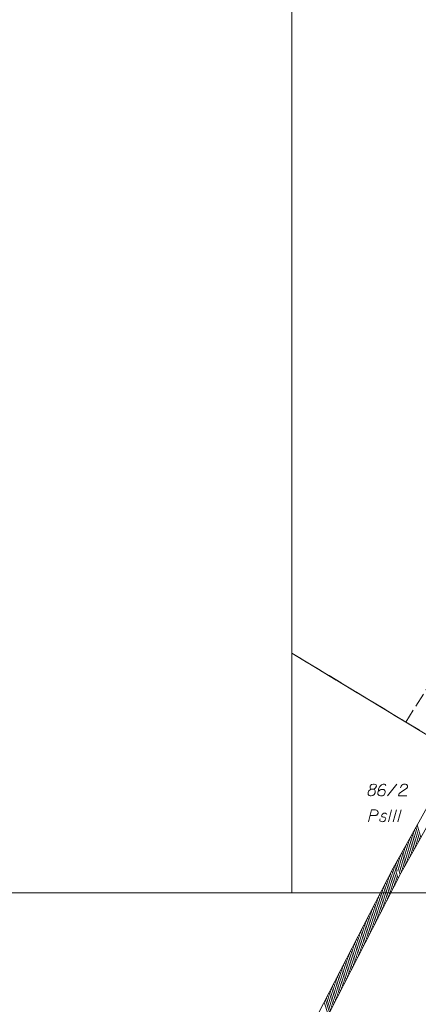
# Model space of a CAD drawing. Header units: metres. Extents: x 5554594 to 5556205, y 5636132 to 5636668.
# Tile 88 of 168: x 5555283 to 5555325, y 5636362 to 5636466. Entities that reach past the tile are written whole.
import ezdxf

# ---------------------------------------------------------------- set-up
doc = ezdxf.new("R2010")
doc.units = ezdxf.units.M
doc.header["$MEASUREMENT"] = 0
doc.header["$XCLIPFRAME"] = 0
doc.linetypes.add('PRZER1-1', pattern=[2, 1, -1])
doc.linetypes.add('PRZER3-1', pattern=[4, 3, -1])
for name, color, linetype, lineweight in [('#RAMKA', 7, 'Continuous', 18), ('#RASTER', 7, 'Continuous', 18), ('#zakres', 7, 'Continuous', 18)]:
    doc.layers.add(name, color=color, linetype=linetype, lineweight=lineweight)
for name, color, linetype, lineweight, true_color in [('GESDZI', 18, 'Continuous', 18, 0x0a0909), ('GESDZI_O', 18, 'Continuous', 18, 0x0a0909), ('GESKKL', 96, 'PRZER3-1', 18, 0x008000), ('GESKKL_O', 96, 'PRZER3-1', 18, 0x008000), ('GESUZY', 96, 'PRZER1-1', 18, 0x008000)]:
    doc.layers.add(name, color=color, linetype=linetype, lineweight=lineweight, true_color=true_color)
picture_1 = doc.add_image_def('image1.tif', size_in_pixel=(18897, 11811))

msp = doc.modelspace()

# ---------------------------------------------------------------- linework, layer by layer
at = {"layer": '#RAMKA', "color": 7, "linetype": 'Continuous', "lineweight": 18, "flags": 128}
for points in [[(5555567.54, 5636516.69), (5555567.54, 5636373.69), (5555311.77, 5636373.69), (5555311.77, 5636516.69), (5555567.54, 5636516.69)], [(5555132.54, 5636373.69), (5555132.54, 5636169.69), (5555411.81, 5636169.69), (5555411.81, 5636373.69), (5555132.54, 5636373.69)]]:
    msp.add_lwpolyline(points, close=True, dxfattribs=at)
at = {"layer": '#zakres', "color": 134, "linetype": 'Continuous', "lineweight": 18}
for p, q in [((5555330.86, 5636391.34), (5555322.46, 5636376.24)), ((5555331.74, 5636390.86), (5555323.34, 5636375.76)), ((5555325.43, 5636379.54), (5555325.05, 5636380.88)), ((5555324.89, 5636378.56), (5555324.51, 5636379.91)), ((5555325.03, 5636378.8), (5555324.64, 5636380.15)), ((5555325.16, 5636379.05), (5555324.78, 5636380.4)), ((5555325.3, 5636379.29), (5555324.91, 5636380.64)), ((5555324.35, 5636377.58), (5555323.96, 5636378.93)), ((5555324.48, 5636377.83), (5555324.1, 5636379.17)), ((5555324.62, 5636378.07), (5555324.23, 5636379.42)), ((5555324.75, 5636378.31), (5555324.37, 5636379.66)), ((5555323.8, 5636376.6), (5555323.42, 5636377.95)), ((5555323.94, 5636376.85), (5555323.55, 5636378.19)), ((5555324.07, 5636377.09), (5555323.69, 5636378.44)), ((5555324.21, 5636377.34), (5555323.83, 5636378.68)), ((5555322.95, 5636375.97), (5555322.74, 5636376.72)), ((5555323.26, 5636375.62), (5555322.87, 5636376.97)), ((5555323.39, 5636375.87), (5555323.01, 5636377.21)), ((5555323.53, 5636376.11), (5555323.15, 5636377.46)), ((5555323.67, 5636376.36), (5555323.28, 5636377.7)), ((5555322.46, 5636376.23), (5555293.36, 5636319.63)), ((5555323.34, 5636375.77), (5555294.24, 5636319.17)), ((5555322.67, 5636374.46), (5555322.24, 5636375.79)), ((5555322.79, 5636374.71), (5555322.37, 5636376.04)), ((5555322.92, 5636374.96), (5555322.49, 5636376.29)), ((5555323.05, 5636375.21), (5555322.62, 5636376.54)), ((5555322.15, 5636373.47), (5555321.73, 5636374.8)), ((5555322.28, 5636373.71), (5555321.85, 5636375.05)), ((5555322.41, 5636373.96), (5555321.98, 5636375.3)), ((5555322.54, 5636374.21), (5555322.11, 5636375.55)), ((5555321.64, 5636372.47), (5555321.21, 5636373.8)), ((5555321.77, 5636372.72), (5555321.34, 5636374.05)), ((5555321.9, 5636372.97), (5555321.47, 5636374.3)), ((5555322.03, 5636373.22), (5555321.6, 5636374.55)), ((5555321, 5636371.22), (5555320.57, 5636372.56)), ((5555321.13, 5636371.47), (5555320.7, 5636372.81)), ((5555321.26, 5636371.72), (5555320.83, 5636373.06)), ((5555321.39, 5636371.97), (5555320.96, 5636373.3)), ((5555321.51, 5636372.22), (5555321.09, 5636373.55)), ((5555320.49, 5636370.23), (5555320.06, 5636371.56)), ((5555320.62, 5636370.48), (5555320.19, 5636371.81)), ((5555320.75, 5636370.73), (5555320.32, 5636372.06)), ((5555320.87, 5636370.98), (5555320.45, 5636372.31)), ((5555319.98, 5636369.23), (5555319.55, 5636370.57)), ((5555320.11, 5636369.48), (5555319.68, 5636370.81)), ((5555320.23, 5636369.73), (5555319.81, 5636371.06)), ((5555320.36, 5636369.98), (5555319.93, 5636371.31)), ((5555319.47, 5636368.24), (5555319.04, 5636369.57)), ((5555319.59, 5636368.49), (5555319.17, 5636369.82)), ((5555319.72, 5636368.73), (5555319.29, 5636370.07)), ((5555319.85, 5636368.98), (5555319.42, 5636370.32)), ((5555318.95, 5636367.24), (5555318.53, 5636368.57)), ((5555319.08, 5636367.49), (5555318.65, 5636368.82)), ((5555319.21, 5636367.74), (5555318.78, 5636369.07)), ((5555319.34, 5636367.99), (5555318.91, 5636369.32)), ((5555318.31, 5636366), (5555317.89, 5636367.33)), ((5555318.44, 5636366.24), (5555318.01, 5636367.58)), ((5555318.57, 5636366.49), (5555318.14, 5636367.83)), ((5555318.7, 5636366.74), (5555318.27, 5636368.08)), ((5555318.82, 5636366.99), (5555318.4, 5636368.32)), ((5555317.8, 5636365), (5555317.37, 5636366.33)), ((5555317.93, 5636365.25), (5555317.5, 5636366.58)), ((5555318.06, 5636365.5), (5555317.63, 5636366.83)), ((5555318.18, 5636365.75), (5555317.76, 5636367.08)), ((5555317.29, 5636364), (5555316.86, 5636365.34)), ((5555317.42, 5636364.25), (5555316.99, 5636365.59)), ((5555317.54, 5636364.5), (5555317.12, 5636365.83)), ((5555317.67, 5636364.75), (5555317.24, 5636366.08)), ((5555316.78, 5636363.01), (5555316.35, 5636364.34)), ((5555316.9, 5636363.26), (5555316.48, 5636364.59)), ((5555317.03, 5636363.51), (5555316.6, 5636364.84)), ((5555317.16, 5636363.75), (5555316.73, 5636365.09)), ((5555316.26, 5636362.01), (5555315.84, 5636363.34)), ((5555316.39, 5636362.26), (5555315.96, 5636363.59)), ((5555316.52, 5636362.51), (5555316.09, 5636363.84)), ((5555316.65, 5636362.76), (5555316.22, 5636364.09)), ((5555315.62, 5636360.77), (5555315.2, 5636362.1)), ((5555315.75, 5636361.02), (5555315.32, 5636362.35)), ((5555315.88, 5636361.26), (5555315.45, 5636362.6)), ((5555316.01, 5636361.51), (5555315.58, 5636362.85)), ((5555316.14, 5636361.76), (5555315.71, 5636363.1))]:
    msp.add_line(p, q, dxfattribs=at)
at = {"layer": 'GESDZI', "color": 96, "linetype": 'Continuous', "lineweight": 18, "flags": 128}
for points in [[(5555341.1, 5636435.29), (5555375.95, 5636415.45), (5555344.55, 5636379.2), (5555340.69, 5636381.6), (5555311.77, 5636399.1)], [(5555311.77, 5636399.1), (5555340.69, 5636381.6), (5555344.55, 5636379.2), (5555338.11, 5636369.71), (5555334.3, 5636361.82), (5555332.15, 5636353.64), (5555329.61, 5636344.98), (5555326.04, 5636333.05), (5555323.59, 5636326.49), (5555316.93, 5636329.91), (5555298.29, 5636342.8), (5555293.96, 5636346.03), (5555287.87, 5636350.14)]]:
    msp.add_lwpolyline(points, dxfattribs=at)
at = {"layer": 'GESDZI_O', "color": 96, "linetype": 'Continuous', "lineweight": 18}
msp.add_line((5555321.92, 5636383.96), (5555322.91, 5636385.21), dxfattribs=at)
at = {"layer": 'GESDZI_O', "color": 96, "linetype": 'Continuous', "lineweight": 18, "flags": 128}
for points in [[(5555320.24, 5636384.67), (5555320.38, 5636384.67), (5555320.42, 5636384.68), (5555320.54, 5636384.73), (5555320.63, 5636384.81), (5555320.73, 5636385), (5555320.72, 5636385.13), (5555320.65, 5636385.18), (5555320.51, 5636385.21), (5555320.41, 5636385.21), (5555320.22, 5636385.18), (5555320.17, 5636385.13), (5555320.07, 5636384.99), (5555320.06, 5636384.94), (5555320.08, 5636384.79), (5555320.12, 5636384.73), (5555320.24, 5636384.67), (5555320.09, 5636384.63), (5555319.94, 5636384.49), (5555319.86, 5636384.34), (5555319.85, 5636384.29), (5555319.86, 5636384.1), (5555319.95, 5636384), (5555320.07, 5636383.96), (5555320.19, 5636383.96), (5555320.37, 5636384.01), (5555320.51, 5636384.1), (5555320.6, 5636384.28), (5555320.61, 5636384.34), (5555320.6, 5636384.5), (5555320.52, 5636384.63), (5555320.38, 5636384.67)], [(5555321.75, 5636385.08), (5555321.67, 5636385.18), (5555321.58, 5636385.21), (5555321.44, 5636385.21), (5555321.35, 5636385.17), (5555321.29, 5636385.15), (5555321.24, 5636385.12), (5555321.08, 5636384.95), (5555320.97, 5636384.71), (5555320.94, 5636384.58), (5555320.9, 5636384.3), (5555320.9, 5636384.15), (5555320.94, 5636384.09), (5555321.02, 5636384.01), (5555321.05, 5636383.99), (5555321.15, 5636383.96), (5555321.28, 5636383.96), (5555321.38, 5636383.98), (5555321.44, 5636384), (5555321.54, 5636384.08), (5555321.64, 5636384.24), (5555321.67, 5636384.34), (5555321.67, 5636384.42), (5555321.62, 5636384.54), (5555321.58, 5636384.59), (5555321.51, 5636384.63), (5555321.4, 5636384.66), (5555321.31, 5636384.66), (5555321.2, 5636384.63), (5555321.13, 5636384.6), (5555321.01, 5636384.52), (5555320.95, 5636384.48), (5555320.92, 5636384.45)], [(5555323.3, 5636384.82), (5555323.35, 5636385.01), (5555323.43, 5636385.12), (5555323.52, 5636385.17), (5555323.61, 5636385.2), (5555323.68, 5636385.21), (5555323.73, 5636385.21), (5555323.82, 5636385.2), (5555323.88, 5636385.18), (5555323.91, 5636385.17), (5555323.96, 5636385.14), (5555323.99, 5636385.11), (5555324.01, 5636385.07), (5555324.02, 5636385.04), (5555324.03, 5636385), (5555324.03, 5636384.95), (5555324.02, 5636384.9), (5555324.01, 5636384.87), (5555323.99, 5636384.83), (5555323.96, 5636384.79), (5555323.93, 5636384.76), (5555323.53, 5636384.51), (5555323.15, 5636384.23), (5555323.08, 5636383.96), (5555323.97, 5636383.96)]]:
    msp.add_lwpolyline(points, dxfattribs=at)
at = {"layer": 'GESKKL', "color": 96, "linetype": 'PRZER3-1', "lineweight": 18, "ltscale": 0.5, "true_color": 0x008000}
for points in [[(5555311.77, 5636399.1), (5555323.84, 5636391.8), (5555348.68, 5636430.98)], [(5555328.03, 5636339.7), (5555329.61, 5636344.98), (5555332.15, 5636353.64), (5555334.3, 5636361.82), (5555338.11, 5636369.71), (5555344.55, 5636379.2), (5555340.69, 5636381.6), (5555323.84, 5636391.8), (5555311.77, 5636399.1)]]:
    msp.add_lwpolyline(points, dxfattribs=at)
at = {"layer": 'GESKKL_O', "color": 96, "linetype": 'Continuous', "lineweight": 18, "true_color": 0x008000}
for p, q in [((5555322.35, 5636382.48), (5555322.02, 5636381.23)), ((5555322.85, 5636382.48), (5555322.52, 5636381.23)), ((5555323.35, 5636382.48), (5555323.02, 5636381.23))]:
    msp.add_line(p, q, dxfattribs=at)
at = {"layer": 'GESKKL_O', "color": 96, "linetype": 'Continuous', "lineweight": 18, "true_color": 0x008000, "flags": 128}
for points in [[(5555319.89, 5636381.23), (5555320.22, 5636382.48), (5555320.65, 5636382.48), (5555320.71, 5636382.47), (5555320.74, 5636382.46), (5555320.8, 5636382.43), (5555320.83, 5636382.4), (5555320.86, 5636382.36), (5555320.89, 5636382.31), (5555320.91, 5636382.24), (5555320.92, 5636382.18), (5555320.91, 5636382.13), (5555320.9, 5636382.09), (5555320.88, 5636382.05), (5555320.86, 5636382.02), (5555320.83, 5636381.98), (5555320.8, 5636381.95), (5555320.77, 5636381.93), (5555320.72, 5636381.91), (5555320.67, 5636381.9), (5555320.08, 5636381.9)], [(5555321.85, 5636381.98), (5555321.82, 5636382.05), (5555321.75, 5636382.1), (5555321.69, 5636382.12), (5555321.6, 5636382.13), (5555321.52, 5636382.12), (5555321.41, 5636382.06), (5555321.33, 5636381.98), (5555321.3, 5636381.91), (5555321.29, 5636381.84), (5555321.31, 5636381.79), (5555321.35, 5636381.76), (5555321.37, 5636381.75), (5555321.42, 5636381.73), (5555321.49, 5636381.72), (5555321.59, 5636381.7), (5555321.65, 5636381.68), (5555321.7, 5636381.62), (5555321.72, 5636381.55), (5555321.71, 5636381.46), (5555321.67, 5636381.38), (5555321.59, 5636381.29), (5555321.52, 5636381.26), (5555321.44, 5636381.24), (5555321.35, 5636381.23), (5555321.23, 5636381.24), (5555321.15, 5636381.28), (5555321.11, 5636381.32), (5555321.09, 5636381.39), (5555321.09, 5636381.46), (5555321.12, 5636381.52)]]:
    msp.add_lwpolyline(points, dxfattribs=at)
at = {"layer": 'GESUZY', "color": 96, "linetype": 'PRZER1-1', "lineweight": 18, "ltscale": 0.5, "true_color": 0x008000}
msp.add_lwpolyline([(5555328.03, 5636339.7), (5555329.61, 5636344.98), (5555332.15, 5636353.64), (5555334.3, 5636361.82), (5555338.11, 5636369.71), (5555344.55, 5636379.2), (5555340.69, 5636381.6), (5555323.84, 5636391.8), (5555311.77, 5636399.1)], dxfattribs=at)

# ---------------------------------------------------------------- pictures from other files: only their frames are drawn
at = {"layer": '#RASTER', "color": 252, "linetype": 'Continuous', "lineweight": 18}
image = msp.add_image(picture_1, insert=(5554593.51, 5636131.7), size_in_units=(811.17, 518.09), dxfattribs=at)
image.set_boundary_path([(-0.5, -0.5), (-0.5, 11810.5), (18896.5, 11810.5), (18896.5, -0.5), (-0.5, -0.5)])
image.dxf.flags = 15

doc.saveas('drawing.dxf')
